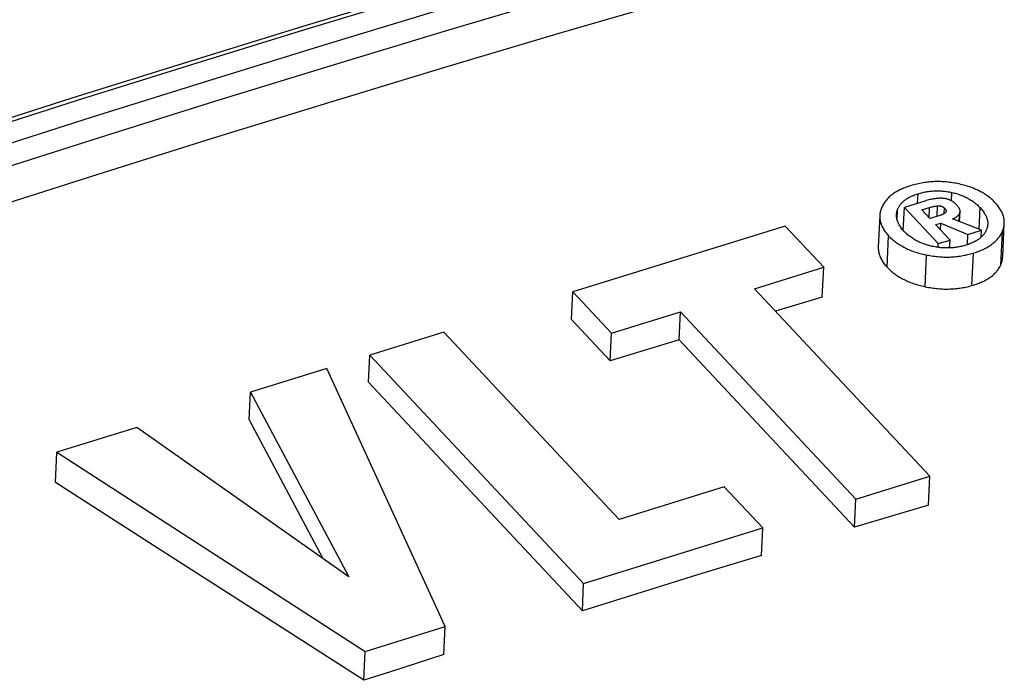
# Model space of a CAD drawing. Extents: x 0 to 594, y 0 to 420.
# Tile 66 of 126: x 457.09 to 460.29, y 177.65 to 179.8. Entities that reach past the tile are written whole.
import ezdxf

# ---------------------------------------------------------------- set-up
doc = ezdxf.new("R2010")
doc.units = 0
doc.header["$LTSCALE"] = 32.67
doc.layers.get('0').update_dxf_attribs({"linetype": 'CONTINUOUS'})

msp = doc.modelspace()

# ---------------------------------------------------------------- linework, layer by layer
at = {"color": 7, "linetype": 'CONTINUOUS'}
for p, q in [((460.0087, 179.2), (460.0101, 179.2312)), ((460.119, 179.208), (460.1203, 179.2353)), ((459.9621, 179.1116), (459.9657, 179.1867)), ((460.0324, 179.2074), (459.9657, 179.1867)), ((459.9657, 179.1867), (460.076, 179.0688)), ((460.0224, 179.1786), (460.0474, 179.1863)), ((460.0458, 179.1535), (460.0474, 179.1863)), ((460.0722, 179.1578), (460.0738, 179.1919)), ((460.2085, 179.1158), (460.2118, 179.186)), ((459.8858, 179.1601), (459.8809, 179.0575)), ((459.9421, 179.1457), (459.9438, 179.1808)), ((460.0487, 179.1505), (460.0224, 179.1786)), ((460.0778, 179.1595), (460.0487, 179.1505)), ((460.095, 179.1666), (460.0959, 179.1847)), ((460.1439, 179.1407), (460.1452, 179.1672)), ((460.1452, 179.1402), (460.1468, 179.1732)), ((459.5775, 179.1262), (458.8872, 178.9118)), ((459.7031, 178.9919), (459.5775, 179.1262)), ((460.0672, 179.1307), (460.0842, 179.136)), ((460.1141, 179.0806), (460.0672, 179.1307)), ((460.0831, 179.1137), (460.0842, 179.136)), ((460.0842, 179.136), (460.1726, 179.0988)), ((460.217, 179.1126), (460.1221, 179.1491)), ((460.2856, 179.0256), (460.2907, 179.1349)), ((459.9096, 178.9918), (459.9145, 179.0938)), ((460.171, 179.0655), (460.1726, 179.0988)), ((460.1726, 179.0988), (460.217, 179.1126)), ((460.2159, 179.0904), (460.217, 179.1126)), ((460.2794, 179), (460.2846, 179.1086)), ((460.0754, 179.0568), (460.076, 179.0688)), ((460.076, 179.0688), (460.1141, 179.0806)), ((460.1129, 179.0549), (460.1141, 179.0806)), ((460.0331, 178.9288), (460.038, 179.0319)), ((460.1856, 178.9326), (460.1906, 179.0384)), ((459.478, 178.922), (459.7031, 178.9919)), ((459.6985, 178.8942), (459.7031, 178.9919)), ((458.883, 178.8222), (458.8872, 178.9118)), ((458.8872, 178.9118), (459.0129, 178.7776)), ((460.0483, 178.3127), (459.478, 178.922)), ((459.6985, 178.8942), (459.5461, 178.8492)), ((459.0129, 178.7776), (459.2372, 178.8473)), ((459.2329, 178.7557), (459.2372, 178.8473)), ((459.2372, 178.8473), (459.8075, 178.2379)), ((458.883, 178.8222), (459.0086, 178.6879)), ((458.4668, 178.7813), (458.226, 178.7065)), ((459.0376, 178.1714), (458.4668, 178.7813)), ((459.0086, 178.6879), (459.0129, 178.7776)), ((459.2329, 178.7557), (459.8032, 178.1464)), ((458.2218, 178.6182), (458.226, 178.7065)), ((458.226, 178.7065), (458.922, 177.963)), ((458.0866, 178.6632), (457.8384, 178.5862)), ((458.471, 177.8229), (458.0866, 178.6632)), ((458.2218, 178.6182), (458.9178, 177.8746)), ((457.8341, 178.4957), (457.8384, 178.5862)), ((457.8384, 178.5862), (458.1578, 177.9849)), ((457.8341, 178.4957), (458.0729, 178.0447)), ((457.4679, 178.4711), (457.2078, 178.3903)), ((458.1578, 177.9849), (457.4679, 178.4711)), ((457.2031, 178.2919), (457.2078, 178.3903)), ((457.2078, 178.3903), (458.2108, 177.7421)), ((459.8075, 178.2379), (460.0483, 178.3127)), ((460.0438, 178.2184), (460.0483, 178.3127)), ((459.3797, 178.2777), (459.0376, 178.1714)), ((459.5049, 178.144), (459.3797, 178.2777)), ((459.8032, 178.1464), (459.8075, 178.2379)), ((458.922, 177.963), (459.5049, 178.144)), ((459.5006, 178.0548), (459.5049, 178.144)), ((458.9178, 177.8746), (458.922, 177.963)), ((458.2108, 177.7421), (458.471, 177.8229)), ((458.4667, 177.7319), (458.471, 177.8229)), ((458.2064, 177.6483), (458.2108, 177.7421))]:
    msp.add_line(p, q, dxfattribs=at)
for points in [[(458.3833, 179.8887), (458.008, 179.7751), (457.6326, 179.6595), (457.2572, 179.5419), (456.8816, 179.4222), (456.5059, 179.3006), (456.1302, 179.177), (455.7545, 179.0515), (455.3787, 178.9239), (455.0029, 178.7944), (454.6271, 178.6628), (454.2513, 178.5293), (453.8756, 178.3939), (453.4998, 178.2565), (453.1241, 178.1171)], [(458.4001, 179.8811), (458.0248, 179.7675), (457.6494, 179.6519), (457.2738, 179.5343), (456.8983, 179.4146), (456.5226, 179.293), (456.1469, 179.1694), (455.7711, 179.0438), (455.3953, 178.9163), (455.0195, 178.7867), (454.6437, 178.6552), (454.2678, 178.5217), (453.892, 178.3862), (453.5163, 178.2488), (453.1405, 178.1094)], [(459.2163, 179.8616), (458.8415, 179.7521), (458.4665, 179.6406), (458.0915, 179.5271), (457.7163, 179.4115), (457.341, 179.294), (456.9657, 179.1744), (456.5903, 179.0529), (456.2148, 178.9294), (455.8393, 178.8038), (455.4637, 178.6763), (455.0882, 178.5468), (454.7126, 178.4154), (454.337, 178.2819), (453.9615, 178.1465), (453.5859, 178.0091), (453.2104, 177.8698)], [(453.2162, 177.9906), (453.5917, 178.1299), (453.9672, 178.2672), (454.3427, 178.4026), (454.7183, 178.536), (455.0939, 178.6674), (455.4695, 178.7969), (455.845, 178.9244), (456.2205, 179.0499), (456.596, 179.1734), (456.9714, 179.295), (457.3468, 179.4145), (457.722, 179.532), (458.0972, 179.6476), (458.4722, 179.7611), (458.8472, 179.8726)], [(453.1902, 178.0563), (453.566, 178.1957), (453.9417, 178.3331), (454.3176, 178.4686), (454.6934, 178.6021), (455.0692, 178.7336), (455.445, 178.8632), (455.8208, 178.9907), (456.1966, 179.1163), (456.5723, 179.2399), (456.948, 179.3615), (457.3236, 179.4811), (457.6991, 179.5988), (458.0745, 179.7144), (458.4498, 179.828)], [(459.9858, 179.2572), (459.9809, 179.2556), (459.9761, 179.254), (459.9715, 179.2524), (459.9671, 179.2507), (459.9629, 179.2489), (459.9588, 179.2472), (459.9548, 179.2454), (459.951, 179.2435), (459.9473, 179.2417), (459.9437, 179.2397), (459.9402, 179.2378), (459.9369, 179.2358), (459.9337, 179.2338), (459.9306, 179.2317), (459.9276, 179.2295), (459.9247, 179.2274), (459.9219, 179.2252), (459.9192, 179.2229), (459.9166, 179.2206), (459.9141, 179.2182), (459.9116, 179.2158), (459.9093, 179.2133), (459.9071, 179.2107), (459.9049, 179.2081), (459.9029, 179.2055), (459.9009, 179.2027), (459.8991, 179.1999), (459.8973, 179.197), (459.8956, 179.194), (459.8941, 179.1909), (459.8926, 179.1878)], [(460.1386, 179.2641), (460.1334, 179.2651), (460.1282, 179.266), (460.123, 179.2669), (460.1179, 179.2676), (460.1129, 179.2683), (460.1079, 179.2689), (460.1029, 179.2694), (460.098, 179.2698), (460.0931, 179.2701), (460.0883, 179.2704), (460.0834, 179.2705), (460.0786, 179.2706), (460.0738, 179.2707), (460.069, 179.2706), (460.0642, 179.2705), (460.0594, 179.2703), (460.0547, 179.27), (460.0499, 179.2697), (460.0451, 179.2692), (460.0403, 179.2687), (460.0355, 179.2681), (460.0306, 179.2674), (460.0258, 179.2667), (460.0209, 179.2658), (460.016, 179.2649), (460.0111, 179.2639), (460.0061, 179.2627), (460.0011, 179.2615), (459.996, 179.2602), (459.9909, 179.2588), (459.9858, 179.2572)], [(460.2614, 179.2016), (460.2583, 179.2048), (460.2552, 179.2079), (460.252, 179.2109), (460.2488, 179.2138), (460.2455, 179.2166), (460.2422, 179.2193), (460.2388, 179.2219), (460.2354, 179.2244), (460.2319, 179.2268), (460.2284, 179.2292), (460.2248, 179.2315), (460.2212, 179.2337), (460.2175, 179.2358), (460.2138, 179.2379), (460.21, 179.2399), (460.2061, 179.2418), (460.2022, 179.2437), (460.1982, 179.2455), (460.1942, 179.2473), (460.1901, 179.249), (460.1858, 179.2506), (460.1816, 179.2522), (460.1772, 179.2537), (460.1727, 179.2552), (460.1682, 179.2566), (460.1635, 179.258), (460.1588, 179.2593), (460.1539, 179.2606), (460.1489, 179.2618), (460.1438, 179.263), (460.1386, 179.2641)], [(459.9438, 179.1808), (459.9448, 179.1832), (459.946, 179.1856), (459.9472, 179.1879), (459.9485, 179.1901), (459.9499, 179.1923), (459.9513, 179.1944), (459.9528, 179.1965), (459.9545, 179.1984), (459.9562, 179.2004), (459.9579, 179.2023), (459.9598, 179.2041), (459.9617, 179.2059), (459.9637, 179.2077), (459.9658, 179.2094), (459.968, 179.211), (459.9703, 179.2127), (459.9726, 179.2143), (459.9751, 179.2159), (459.9777, 179.2174), (459.9804, 179.2189), (459.9831, 179.2204), (459.986, 179.2218), (459.9891, 179.2232), (459.9922, 179.2246), (459.9955, 179.226), (459.9989, 179.2273), (460.0025, 179.2286), (460.0062, 179.2299), (460.0101, 179.2312)], [(460.0101, 179.2312), (460.0141, 179.2324), (460.0181, 179.2335), (460.0219, 179.2345), (460.0258, 179.2354), (460.0296, 179.2362), (460.0334, 179.237), (460.0371, 179.2377), (460.0408, 179.2383), (460.0445, 179.2388), (460.0482, 179.2392), (460.0518, 179.2396), (460.0555, 179.24), (460.0591, 179.2402), (460.0628, 179.2404), (460.0664, 179.2405), (460.0701, 179.2406), (460.0738, 179.2406), (460.0775, 179.2406), (460.0812, 179.2404), (460.0849, 179.2402), (460.0887, 179.24), (460.0925, 179.2397), (460.0963, 179.2393), (460.1002, 179.2388), (460.1041, 179.2383), (460.1081, 179.2377), (460.1121, 179.237), (460.1162, 179.2362), (460.1203, 179.2353)], [(460.1203, 179.2353), (460.1242, 179.2345), (460.128, 179.2335), (460.1317, 179.2326), (460.1353, 179.2315), (460.1389, 179.2304), (460.1425, 179.2293), (460.146, 179.2281), (460.1494, 179.2269), (460.1528, 179.2256), (460.1562, 179.2242), (460.1595, 179.2228), (460.1628, 179.2213), (460.1661, 179.2197), (460.1693, 179.2181), (460.1725, 179.2164), (460.1757, 179.2146), (460.1788, 179.2127), (460.1819, 179.2108), (460.185, 179.2088), (460.1881, 179.2067), (460.1911, 179.2045), (460.1941, 179.2022), (460.1971, 179.1998), (460.2001, 179.1973), (460.2031, 179.1946), (460.206, 179.1919), (460.2089, 179.189), (460.2118, 179.186)], [(459.8926, 179.1878), (459.8912, 179.1845), (459.89, 179.1813), (459.889, 179.1781), (459.8881, 179.175), (459.8874, 179.1719), (459.8868, 179.1688), (459.8863, 179.1657), (459.886, 179.1626), (459.8858, 179.1601)], [(460.0924, 179.2161), (460.0904, 179.2162), (460.0883, 179.2163), (460.0862, 179.2164), (460.084, 179.2164), (460.0817, 179.2164), (460.0793, 179.2163), (460.0769, 179.2162), (460.0743, 179.216), (460.0716, 179.2158), (460.0689, 179.2155), (460.066, 179.2151), (460.0629, 179.2147), (460.0598, 179.2141), (460.0564, 179.2135), (460.0529, 179.2128), (460.0493, 179.212), (460.0454, 179.2111), (460.0413, 179.21), (460.037, 179.2088), (460.0324, 179.2074)], [(460.0474, 179.1863), (460.0505, 179.1873), (460.0534, 179.1881), (460.0562, 179.1888), (460.0589, 179.1894), (460.0616, 179.19), (460.0641, 179.1905), (460.0666, 179.1909), (460.0691, 179.1913), (460.0715, 179.1916), (460.0738, 179.1919)], [(460.0738, 179.1919), (460.0748, 179.192), (460.0758, 179.192), (460.0767, 179.192), (460.0776, 179.1921), (460.0785, 179.192), (460.0794, 179.192), (460.0802, 179.1919), (460.081, 179.1919), (460.0818, 179.1918), (460.0826, 179.1916), (460.0833, 179.1915), (460.0841, 179.1913), (460.0848, 179.1911), (460.0856, 179.1909), (460.0863, 179.1907), (460.087, 179.1905), (460.0878, 179.1902), (460.0885, 179.1899), (460.0892, 179.1895), (460.0899, 179.1892), (460.0906, 179.1888), (460.0914, 179.1883), (460.0921, 179.1879), (460.0929, 179.1873), (460.0936, 179.1868), (460.0944, 179.1861), (460.0951, 179.1855), (460.0959, 179.1847)], [(460.1365, 179.1941), (460.1347, 179.1959), (460.1329, 179.1977), (460.1312, 179.1993), (460.1295, 179.2008), (460.1278, 179.2022), (460.1261, 179.2034), (460.1245, 179.2046), (460.1229, 179.2057), (460.1213, 179.2067), (460.1197, 179.2076), (460.1182, 179.2085), (460.1166, 179.2093), (460.1151, 179.2101), (460.1136, 179.2108), (460.1121, 179.2114), (460.1106, 179.212), (460.1091, 179.2125), (460.1076, 179.213), (460.1061, 179.2135), (460.1046, 179.2139), (460.1032, 179.2143), (460.1017, 179.2147), (460.1001, 179.215), (460.0986, 179.2153), (460.0971, 179.2155), (460.0955, 179.2157), (460.094, 179.2159), (460.0924, 179.2161)], [(460.1468, 179.1732), (460.1468, 179.1742), (460.1468, 179.1752), (460.1467, 179.1762), (460.1465, 179.1773), (460.1462, 179.1784), (460.1459, 179.1795), (460.1455, 179.1807), (460.145, 179.1819), (460.1444, 179.1832), (460.1436, 179.1845), (460.1428, 179.1859), (460.1418, 179.1874), (460.1408, 179.1889), (460.1395, 179.1905), (460.1381, 179.1923), (460.1365, 179.1941)], [(460.2118, 179.186), (460.2146, 179.1829), (460.2172, 179.1799), (460.2196, 179.177), (460.2218, 179.1741), (460.2238, 179.1713), (460.2256, 179.1685), (460.2273, 179.1658), (460.2288, 179.1631), (460.2302, 179.1605), (460.2314, 179.1579), (460.2325, 179.1553), (460.2335, 179.1528), (460.2343, 179.1503), (460.235, 179.1478), (460.2356, 179.1454), (460.2361, 179.143), (460.2364, 179.1406), (460.2367, 179.1382), (460.2368, 179.1358), (460.2368, 179.1335), (460.2368, 179.1318)], [(460.2907, 179.1349), (460.2908, 179.1366), (460.2908, 179.1396), (460.2907, 179.1426), (460.2904, 179.1457), (460.29, 179.1487), (460.2895, 179.1517), (460.2889, 179.1547), (460.2881, 179.1577), (460.2871, 179.1607), (460.2861, 179.1638), (460.2849, 179.1668), (460.2836, 179.1698), (460.2821, 179.1729), (460.2804, 179.176), (460.2787, 179.1791), (460.2767, 179.1822), (460.2746, 179.1854), (460.2723, 179.1886), (460.2699, 179.1918), (460.2673, 179.195), (460.2645, 179.1983), (460.2614, 179.2016)], [(459.8858, 179.1596), (459.8857, 179.1565), (459.8858, 179.1535), (459.886, 179.1505), (459.8863, 179.1474), (459.8868, 179.1444), (459.8874, 179.1414), (459.8882, 179.1384), (459.889, 179.1353), (459.89, 179.1323), (459.8912, 179.1292), (459.8925, 179.1261), (459.8939, 179.1231), (459.8955, 179.1199), (459.8973, 179.1168), (459.8992, 179.1136), (459.9013, 179.1104), (459.9035, 179.1072), (459.906, 179.1039), (459.9086, 179.1006), (459.9114, 179.0972), (459.9145, 179.0938)], [(459.9642, 179.1093), (459.9615, 179.1124), (459.9589, 179.1154), (459.9566, 179.1183), (459.9545, 179.1212), (459.9525, 179.1241), (459.9507, 179.1269), (459.9491, 179.1296), (459.9476, 179.1323), (459.9463, 179.1349), (459.9451, 179.1375), (459.944, 179.1401), (459.9431, 179.1426), (459.9423, 179.1451), (459.9416, 179.1476), (459.941, 179.1501), (459.9406, 179.1525), (459.9403, 179.1549), (459.94, 179.1573), (459.9399, 179.1597), (459.9399, 179.162), (459.94, 179.1634)], [(459.94, 179.1634), (459.94, 179.1644), (459.9402, 179.1667), (459.9406, 179.1691), (459.941, 179.1714), (459.9415, 179.1737), (459.9422, 179.1761), (459.9429, 179.1784), (459.9438, 179.1808)], [(460.0993, 179.1698), (460.0986, 179.1692), (460.0979, 179.1686), (460.0971, 179.168), (460.0963, 179.1674), (460.0953, 179.1667), (460.0943, 179.1661), (460.0931, 179.1654), (460.0918, 179.1648), (460.0904, 179.1641), (460.0888, 179.1634), (460.0871, 179.1627), (460.0851, 179.1619), (460.0829, 179.1611), (460.0805, 179.1603), (460.0778, 179.1595)], [(460.0959, 179.1847), (460.0969, 179.1837), (460.0977, 179.1827), (460.0984, 179.1818), (460.099, 179.181), (460.0996, 179.1802), (460.1, 179.1794), (460.1004, 179.1787), (460.1007, 179.178), (460.101, 179.1774), (460.1012, 179.1768), (460.1013, 179.1762), (460.1014, 179.1756), (460.1014, 179.1751), (460.1014, 179.1745), (460.1014, 179.1744)], [(460.1014, 179.1744), (460.1014, 179.174), (460.1013, 179.1736), (460.1012, 179.1731), (460.1011, 179.1726), (460.1009, 179.1722), (460.1007, 179.1718), (460.1005, 179.1714), (460.1002, 179.171), (460.0999, 179.1706), (460.0996, 179.1702), (460.0993, 179.1698)], [(460.1221, 179.1491), (460.1241, 179.1499), (460.1259, 179.1508), (460.1277, 179.1516), (460.1294, 179.1525), (460.1309, 179.1534), (460.1324, 179.1543), (460.1338, 179.1552), (460.1351, 179.1561), (460.1363, 179.157), (460.1375, 179.1579), (460.1386, 179.1589), (460.1396, 179.1598), (460.1406, 179.1608), (460.1415, 179.1618), (460.1423, 179.1628), (460.1431, 179.1639), (460.1439, 179.165), (460.1445, 179.1661), (460.1452, 179.1672)], [(460.1452, 179.1672), (460.1456, 179.168), (460.1459, 179.1688), (460.1462, 179.1697), (460.1464, 179.1705), (460.1466, 179.1714), (460.1467, 179.1723), (460.1468, 179.1732)], [(460.2368, 179.1318), (460.2367, 179.1311), (460.2365, 179.1288), (460.2362, 179.1265), (460.2358, 179.1242), (460.2353, 179.1219), (460.2347, 179.1196), (460.2339, 179.1173), (460.2331, 179.115)], [(460.2846, 179.1086), (460.2859, 179.1118), (460.287, 179.115), (460.2879, 179.1181), (460.2888, 179.1213), (460.2895, 179.1244), (460.29, 179.1274), (460.2904, 179.1305), (460.2907, 179.1336), (460.2907, 179.1349)], [(459.9145, 179.0938), (459.9177, 179.0906), (459.9209, 179.0874), (459.9243, 179.0844), (459.9276, 179.0814), (459.931, 179.0786), (459.9345, 179.0759), (459.938, 179.0732), (459.9416, 179.0707), (459.9452, 179.0682), (459.9489, 179.0658), (459.9526, 179.0635), (459.9564, 179.0613), (459.9603, 179.0591), (459.9642, 179.057), (459.9682, 179.055), (459.9722, 179.053), (459.9763, 179.0511), (459.9805, 179.0493), (459.9848, 179.0476), (459.9891, 179.0458), (459.9936, 179.0442), (459.9981, 179.0426), (460.0027, 179.0411), (460.0074, 179.0396), (460.0122, 179.0382), (460.0171, 179.0368), (460.0222, 179.0355), (460.0273, 179.0343), (460.0326, 179.0331), (460.038, 179.0319)], [(460.0566, 179.0601), (460.0527, 179.0609), (460.049, 179.0618), (460.0452, 179.0628), (460.0416, 179.0638), (460.038, 179.0649), (460.0344, 179.066), (460.0309, 179.0672), (460.0275, 179.0685), (460.0241, 179.0698), (460.0207, 179.0711), (460.0173, 179.0725), (460.014, 179.074), (460.0108, 179.0756), (460.0075, 179.0772), (460.0043, 179.0789), (460.0011, 179.0806), (459.998, 179.0825), (459.9948, 179.0844), (459.9917, 179.0864), (459.9886, 179.0885), (459.9855, 179.0907), (459.9824, 179.093), (459.9793, 179.0954), (459.9763, 179.0979), (459.9732, 179.1006), (459.9702, 179.1033), (459.9672, 179.1062), (459.9642, 179.1093)], [(460.2331, 179.115), (460.232, 179.1125), (460.2308, 179.11), (460.2296, 179.1077), (460.2283, 179.1054), (460.2269, 179.1032), (460.2254, 179.1011), (460.2239, 179.099), (460.2222, 179.097), (460.2205, 179.095), (460.2187, 179.0931), (460.2169, 179.0913), (460.2149, 179.0894), (460.2129, 179.0877), (460.2108, 179.0859), (460.2086, 179.0842), (460.2063, 179.0826), (460.2039, 179.081), (460.2014, 179.0794), (460.1988, 179.0778), (460.1962, 179.0763), (460.1934, 179.0748), (460.1905, 179.0734), (460.1875, 179.072), (460.1843, 179.0706), (460.1811, 179.0692), (460.1776, 179.0679), (460.1741, 179.0666), (460.1704, 179.0653), (460.1665, 179.0641)], [(460.1906, 179.0384), (460.1956, 179.0399), (460.2003, 179.0416), (460.2049, 179.0432), (460.2093, 179.0449), (460.2136, 179.0466), (460.2177, 179.0484), (460.2216, 179.0501), (460.2254, 179.052), (460.2291, 179.0538), (460.2327, 179.0557), (460.2361, 179.0576), (460.2394, 179.0596), (460.2426, 179.0615), (460.2457, 179.0636), (460.2487, 179.0656), (460.2515, 179.0678), (460.2543, 179.0699), (460.257, 179.0721), (460.2596, 179.0743), (460.262, 179.0766), (460.2644, 179.0789), (460.2667, 179.0813), (460.2689, 179.0838), (460.271, 179.0863), (460.273, 179.0888), (460.275, 179.0914), (460.2768, 179.0941), (460.2786, 179.0969), (460.2802, 179.0997), (460.2818, 179.1026), (460.2832, 179.1056), (460.2846, 179.1086)], [(460.1665, 179.0641), (460.1626, 179.0629), (460.1587, 179.0618), (460.1549, 179.0608), (460.1511, 179.0599), (460.1474, 179.0591), (460.1437, 179.0584), (460.14, 179.0577), (460.1363, 179.0571), (460.1326, 179.0566), (460.129, 179.0561), (460.1253, 179.0557), (460.1217, 179.0554), (460.1181, 179.0552), (460.1144, 179.055), (460.1108, 179.0548), (460.1072, 179.0548), (460.1035, 179.0548), (460.0998, 179.0548), (460.0961, 179.055), (460.0923, 179.0551), (460.0886, 179.0554), (460.0848, 179.0557), (460.0809, 179.0561), (460.077, 179.0566), (460.073, 179.0571), (460.069, 179.0577), (460.065, 179.0584), (460.0608, 179.0592), (460.0566, 179.0601)], [(459.8809, 179.0575), (459.8809, 179.0549), (459.8809, 179.0521), (459.881, 179.0492), (459.8813, 179.0463), (459.8817, 179.0434), (459.8823, 179.0405), (459.8829, 179.0376), (459.8837, 179.0347), (459.8846, 179.0318), (459.8856, 179.0289), (459.8868, 179.0259), (459.8881, 179.023), (459.8895, 179.02), (459.8911, 179.017), (459.8929, 179.0139), (459.8947, 179.0109), (459.8968, 179.0078), (459.899, 179.0047), (459.9014, 179.0015), (459.9039, 178.9983), (459.9067, 178.9951), (459.9096, 178.9918)], [(460.038, 179.0319), (460.0435, 179.0309), (460.0489, 179.0299), (460.0542, 179.0291), (460.0594, 179.0283), (460.0646, 179.0276), (460.0697, 179.027), (460.0748, 179.0265), (460.0798, 179.0261), (460.0847, 179.0258), (460.0896, 179.0255), (460.0945, 179.0253), (460.0993, 179.0252), (460.1041, 179.0252), (460.1089, 179.0253), (460.1137, 179.0254), (460.1184, 179.0256), (460.1232, 179.0259), (460.1279, 179.0262), (460.1326, 179.0266), (460.1373, 179.0271), (460.1421, 179.0277), (460.1468, 179.0284), (460.1516, 179.0291), (460.1563, 179.0299), (460.1611, 179.0309), (460.166, 179.0319), (460.1708, 179.033), (460.1757, 179.0342), (460.1806, 179.0355), (460.1856, 179.0369), (460.1906, 179.0384)], [(460.2794, 179), (460.2806, 179.003), (460.2817, 179.006), (460.2827, 179.009), (460.2835, 179.0119), (460.2842, 179.0149), (460.2847, 179.0178), (460.2851, 179.0207), (460.2854, 179.0236), (460.2856, 179.0256)], [(460.1856, 178.9326), (460.1905, 178.9341), (460.1953, 178.9356), (460.1998, 178.9371), (460.2043, 178.9387), (460.2085, 178.9403), (460.2126, 178.942), (460.2166, 178.9436), (460.2204, 178.9454), (460.224, 178.9471), (460.2276, 178.9489), (460.231, 178.9507), (460.2343, 178.9526), (460.2375, 178.9545), (460.2406, 178.9564), (460.2436, 178.9584), (460.2464, 178.9604), (460.2492, 178.9625), (460.2519, 178.9646), (460.2544, 178.9667), (460.2569, 178.9689), (460.2593, 178.9712), (460.2616, 178.9735), (460.2638, 178.9758), (460.2659, 178.9783), (460.2679, 178.9807), (460.2698, 178.9833), (460.2717, 178.9859), (460.2734, 178.9885), (460.2751, 178.9913), (460.2766, 178.9941), (460.2781, 178.997), (460.2794, 179)], [(459.9096, 178.9918), (459.9127, 178.9886), (459.9159, 178.9855), (459.9191, 178.9826), (459.9223, 178.9797), (459.9256, 178.9769), (459.929, 178.9743), (459.9324, 178.9717), (459.9358, 178.9692), (459.9393, 178.9667), (459.9428, 178.9644), (459.9464, 178.9621), (459.9501, 178.9599), (459.9538, 178.9577), (459.9575, 178.9557), (459.9614, 178.9536), (459.9652, 178.9517), (459.9692, 178.9498), (459.9732, 178.9479), (459.9773, 178.9462), (459.9814, 178.9444), (459.9857, 178.9428), (459.99, 178.9411), (459.9944, 178.9396), (459.9989, 178.938), (460.0034, 178.9366), (460.0081, 178.9352), (460.0129, 178.9338), (460.0178, 178.9325), (460.0228, 178.9312), (460.0279, 178.93), (460.0331, 178.9288)], [(460.0331, 178.9288), (460.0386, 178.9277), (460.044, 178.9267), (460.0493, 178.9257), (460.0545, 178.9249), (460.0597, 178.9242), (460.0648, 178.9235), (460.0699, 178.9229), (460.0748, 178.9224), (460.0798, 178.922), (460.0847, 178.9217), (460.0896, 178.9214), (460.0944, 178.9212), (460.0992, 178.9211), (460.104, 178.9211), (460.1087, 178.9211), (460.1135, 178.9213), (460.1182, 178.9215), (460.1229, 178.9217), (460.1276, 178.9221), (460.1324, 178.9225), (460.1371, 178.923), (460.1418, 178.9235), (460.1466, 178.9242), (460.1514, 178.9249), (460.1561, 178.9257), (460.161, 178.9266), (460.1658, 178.9276), (460.1707, 178.9287), (460.1756, 178.9299), (460.1806, 178.9312), (460.1856, 178.9326)], [(459.2329, 178.7557), (459.1581, 178.7332), (459.0834, 178.7106), (459.0086, 178.6879)], [(458.2064, 177.6483), (457.8719, 177.863), (457.5375, 178.0775), (457.2031, 178.2919)], [(460.0438, 178.2184), (459.9636, 178.1945), (459.8834, 178.1705), (459.8032, 178.1464)], [(459.5006, 178.0548), (459.3064, 177.9953), (459.1121, 177.9352), (458.9178, 177.8746)], [(458.4667, 177.7319), (458.3799, 177.7042), (458.2931, 177.6763), (458.2064, 177.6483)]]:
    msp.add_lwpolyline(points, dxfattribs=at)

doc.saveas('drawing.dxf')
